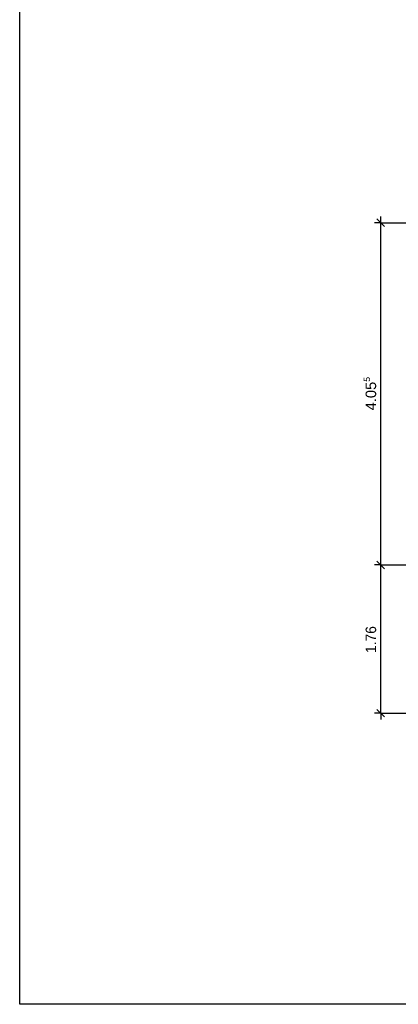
# Model space of a CAD drawing. Header units: metres. Extents: x 0.2 to 47.2, y 0.2 to 23.6.
# Tile 1 of 21: x 0.2 to 4.7, y 0.2 to 11.9. Entities that reach past the tile are written whole.
import ezdxf

# ---------------------------------------------------------------- set-up
doc = ezdxf.new("R2010")
doc.units = ezdxf.units.M
doc.linetypes.add('AUSGEZOGEN', pattern=[0])
doc.layers.add('XR$1$STANDARD_1', color=7, linetype='AUSGEZOGEN', lineweight=13)
doc.layers.add('XR$1$Vermassung Decke', color=7, linetype='AUSGEZOGEN', lineweight=25)
doc.styles.add('ARIAL', font='arial.ttf')

# ---------------------------------------------------------------- blocks, each defined once
blk = doc.blocks.new('COMPLEXOBJECT_147')
at = {"layer": 'XR$1$Vermassung Decke', "color": 7, "linetype": 'AUSGEZOGEN', "lineweight": 25, "transparency": 33554687}
for p, q in [((4.485, 9.467), (4.41, 9.467)), ((4.485, 9.467), (4.485, 9.542)), ((4.485, 9.467), (4.56, 9.467)), ((4.485, 9.467), (4.985, 9.467)), ((4.485, 5.41), (4.485, 9.467)), ((4.485, 5.41), (4.41, 5.41)), ((4.485, 5.41), (4.56, 5.41)), ((4.485, 5.41), (4.985, 5.41)), ((4.485, 3.652), (4.41, 3.652)), ((4.485, 3.652), (4.56, 3.652)), ((4.485, 3.652), (4.985, 3.652)), ((4.485, 3.652), (4.485, 3.577))]:
    blk.add_line(p, q, dxfattribs=at)
at = {"layer": 'XR$1$Vermassung Decke', "color": 7, "linetype": 'AUSGEZOGEN', "lineweight": 35, "transparency": 33554687}
for p, q in [((4.53, 9.422), (4.44, 9.512)), ((4.53, 5.365), (4.44, 5.455)), ((4.53, 3.607), (4.44, 3.697))]:
    blk.add_line(p, q, dxfattribs=at)
at = {"layer": 'XR$1$Vermassung Decke', "color": 7, "linetype": 'AUSGEZOGEN', "lineweight": 25, "transparency": 33554687}
blk.add_lwpolyline([(4.485, 3.652), (4.485, 4.34), (4.485, 5.41)], dxfattribs=at)
at = {"layer": 'XR$1$Vermassung Decke', "color": 7, "linetype": 'AUSGEZOGEN', "lineweight": 25, "transparency": 33554687, "attachment_point": 7, "rotation": 90, "style": 'ARIAL'}
for s, insert, char_height, width in [('\\W0.97;5', (4.36, 7.582), 0.075, 0.09397), ('\\W1.00;4.05', (4.433, 7.242), 0.125, 0.40422), ('\\W0.94;1.76', (4.433, 4.365), 0.125, 0.39043)]:
    blk.add_mtext(s, dxfattribs=dict(at, insert=insert, char_height=char_height, width=width))

msp = doc.modelspace()

# ---------------------------------------------------------------- linework, layer by layer
at = {"layer": 'XR$1$STANDARD_1', "color": 7, "linetype": 'AUSGEZOGEN', "lineweight": 25, "transparency": 33554687}
msp.add_line((0.2, 0.2), (0.2, 0.45), dxfattribs=at)
msp.add_lwpolyline([(47.2, 0.2), (0.2, 0.2), (0.2, 23.55), (47.2, 23.55), (47.2, 0.2)], close=True, dxfattribs=at)

# ---------------------------------------------------------------- block references
at = {"layer": 'XR$1$Vermassung Decke', "color": 7, "linetype": 'AUSGEZOGEN', "lineweight": 35, "transparency": 33554687}
msp.add_blockref('COMPLEXOBJECT_147', (0, 0), dxfattribs=at)

doc.saveas('drawing.dxf')
